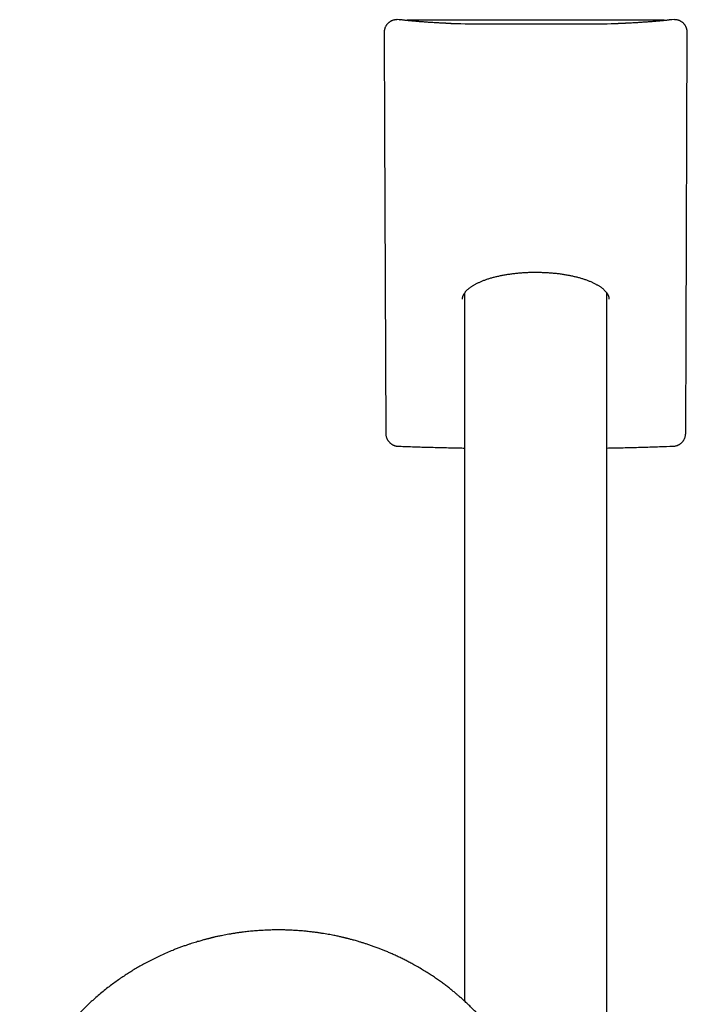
# Model space of a CAD drawing. Header units: millimetres. Extents: x 8 to 795, y 12 to 1770.
# Tile 131 of 136: x 359 to 442, y 1647 to 1770. Entities that reach past the tile are written whole.
import ezdxf

# ---------------------------------------------------------------- set-up
doc = ezdxf.new("R2010")
doc.units = ezdxf.units.MM

msp = doc.modelspace()

# ---------------------------------------------------------------- linework, layer by layer
at = {"color": 7, "linetype": 'Continuous', "lineweight": 30}
for p, q in [((406.47, 1770.06), (406.15, 1770.07)), ((406.15, 1770.07), (406.15, 1770.07)), ((439.52, 1770.02), (407.48, 1770.02)), ((440.85, 1770.07), (440.53, 1770.06)), ((440.85, 1770.07), (440.85, 1770.07)), ((404.52, 1768.46), (404.52, 1768.46)), ((442.48, 1768.46), (442.48, 1768.46)), ((414.6, 1735.83), (414.6, 1647.07)), ((432.4, 1445.34), (432.4, 1735.82)), ((432.67, 1735.03), (432.67, 1735.04))]:
    msp.add_line(p, q, dxfattribs=at)
at = {"color": 7, "linetype": 'Continuous', "lineweight": 30, "flags": 128}
for points in [[(404.52, 1768.46), (404.57, 1756.28), (404.72, 1718.24)], [(442.28, 1718.24), (442.33, 1730.43), (442.48, 1768.46)]]:
    msp.add_lwpolyline(points, dxfattribs=at)
at = {"color": 7, "linetype": 'Continuous', "lineweight": 30}
for centre, start, end in [((407.48, 1769.82), 90, 135.2671), ((439.52, 1769.82), 45.2898, 90)]:
    msp.add_arc(centre, 0.2, start, end, dxfattribs=at)
msp.add_ellipse((423.5, 1769.63), major_axis=(11.69, 0), ratio=0.008727, start_param=3.57261, end_param=5.796305, dxfattribs=at)
for points, knots in [([(405.4, 1769.9), (405.39, 1769.89), (405.35, 1769.87), (405.27, 1769.83), (405.18, 1769.77), (405.09, 1769.7), (405.01, 1769.62), (404.93, 1769.55), (404.86, 1769.46), (404.8, 1769.37), (404.74, 1769.28), (404.69, 1769.19), (404.64, 1769.09), (404.6, 1768.98), (404.57, 1768.88), (404.55, 1768.77), (404.53, 1768.66), (404.52, 1768.56), (404.52, 1768.49), (404.52, 1768.46)], [0, 0, 0, 0, 0.016197, 0.079332, 0.142412, 0.205363, 0.268127, 0.330659, 0.392588, 0.453619, 0.515071, 0.576948, 0.639225, 0.701854, 0.764769, 0.827886, 0.891095, 0.954291, 1, 1, 1, 1]), ([(406.15, 1770.07), (406.09, 1770.06), (405.98, 1770.06), (405.82, 1770.04), (405.66, 1770), (405.51, 1769.95), (405.43, 1769.91), (405.39, 1769.89)], [0, 0, 0, 0, 0.209689, 0.419373, 0.635192, 0.850995, 1, 1, 1, 1]), ([(405.4, 1769.9), (405.4, 1769.9), (405.39, 1769.9), (405.39, 1769.89), (405.39, 1769.89)], [0, 0, 0, 0, 0.656732, 1, 1, 1, 1]), ([(406.13, 1770.07), (406.13, 1770.07), (406.12, 1770.07), (406.07, 1770.07), (405.98, 1770.06), (405.87, 1770.05), (405.75, 1770.02), (405.64, 1769.99), (405.53, 1769.96), (405.45, 1769.92), (405.41, 1769.9), (405.4, 1769.9)], [0, 0, 0, 0, 0.008683, 0.055182, 0.206385, 0.357861, 0.509452, 0.663453, 0.81472, 0.962624, 1, 1, 1, 1]), ([(406.46, 1770.06), (406.46, 1770.06), (406.49, 1770.06), (406.52, 1770.06), (406.54, 1770.06)], [0, 0, 0, 0, 0.065719, 1, 1, 1, 1]), ([(411.97, 1769.62), (411.92, 1769.62), (411.76, 1769.63), (411.5, 1769.65), (411.2, 1769.66), (410.91, 1769.68), (410.63, 1769.7), (410.35, 1769.72), (410.08, 1769.73), (409.82, 1769.75), (409.57, 1769.77), (409.32, 1769.79), (409.08, 1769.81), (408.85, 1769.82), (408.63, 1769.84), (408.42, 1769.86), (408.21, 1769.88), (408.01, 1769.9), (407.82, 1769.91), (407.64, 1769.93), (407.46, 1769.95), (407.29, 1769.97), (407.13, 1769.98), (406.98, 1770), (406.84, 1770.02), (406.7, 1770.04), (406.6, 1770.05), (406.55, 1770.06), (406.54, 1770.06)], [0, 0, 0, 0, 0.0214238, 0.0620229, 0.1026152, 0.1431987, 0.1837724, 0.2243354, 0.2648864, 0.3054241, 0.345947, 0.3864532, 0.4269407, 0.4674072, 0.5078499, 0.5482656, 0.5886505, 0.6290003, 0.6693098, 0.7095726, 0.7497816, 0.7899277, 0.8300002, 0.8699861, 0.9098696, 0.9496311, 0.9892464, 1, 1, 1, 1]), ([(412.89, 1769.59), (412.85, 1769.59), (412.77, 1769.59), (412.66, 1769.6), (412.55, 1769.6), (412.45, 1769.6), (412.36, 1769.6), (412.28, 1769.61), (412.2, 1769.61), (412.13, 1769.61), (412.07, 1769.61), (412.02, 1769.62), (411.99, 1769.62), (411.98, 1769.62), (411.97, 1769.62)], [0, 0, 0, 0, 0.088528, 0.179714, 0.270777, 0.361684, 0.452385, 0.542813, 0.63287, 0.722409, 0.81121, 0.898933, 0.977805, 1, 1, 1, 1]), ([(435.03, 1769.62), (435.02, 1769.62), (435, 1769.62), (434.96, 1769.61), (434.91, 1769.61), (434.85, 1769.61), (434.78, 1769.61), (434.7, 1769.61), (434.62, 1769.6), (434.53, 1769.6), (434.43, 1769.6), (434.32, 1769.6), (434.21, 1769.59), (434.08, 1769.59), (433.96, 1769.59), (433.87, 1769.59), (433.83, 1769.59)], [0, 0, 0, 0, 0.040142, 0.108966, 0.179537, 0.251802, 0.325206, 0.399392, 0.474123, 0.549243, 0.624645, 0.700257, 0.776026, 0.851917, 0.927902, 1, 1, 1, 1]), ([(440.46, 1770.06), (440.45, 1770.06), (440.4, 1770.05), (440.3, 1770.04), (440.16, 1770.02), (440.02, 1770), (439.87, 1769.98), (439.71, 1769.97), (439.54, 1769.95), (439.37, 1769.93), (439.19, 1769.91), (439, 1769.9), (438.8, 1769.88), (438.59, 1769.86), (438.38, 1769.84), (438.15, 1769.82), (437.92, 1769.81), (437.69, 1769.79), (437.44, 1769.77), (437.19, 1769.75), (436.93, 1769.74), (436.66, 1769.72), (436.38, 1769.7), (436.1, 1769.68), (435.81, 1769.66), (435.51, 1769.65), (435.25, 1769.63), (435.08, 1769.62), (435.03, 1769.62)], [0, 0, 0, 0, 0.011402, 0.050702, 0.090144, 0.129761, 0.169523, 0.209406, 0.249391, 0.289462, 0.329607, 0.369815, 0.410077, 0.450385, 0.490734, 0.531118, 0.571533, 0.611975, 0.652441, 0.692928, 0.733433, 0.773956, 0.814493, 0.855044, 0.895606, 0.93618, 0.976763, 1, 1, 1, 1]), ([(440.54, 1770.06), (440.54, 1770.06), (440.51, 1770.06), (440.48, 1770.06), (440.46, 1770.06)], [0, 0, 0, 0, 0.065707, 1, 1, 1, 1]), ([(441.6, 1769.9), (441.6, 1769.9), (441.56, 1769.92), (441.49, 1769.95), (441.38, 1769.99), (441.28, 1770.02), (441.17, 1770.04), (441.05, 1770.06), (440.96, 1770.06), (440.9, 1770.06), (440.88, 1770.06)], [0, 0, 0, 0, 0.0215671, 0.1635032, 0.3081951, 0.4580862, 0.610653, 0.7632803, 0.9163034, 1, 1, 1, 1]), ([(442.48, 1768.46), (442.48, 1768.49), (442.48, 1768.55), (442.47, 1768.65), (442.45, 1768.76), (442.43, 1768.87), (442.4, 1768.97), (442.36, 1769.08), (442.31, 1769.18), (442.26, 1769.28), (442.2, 1769.37), (442.14, 1769.46), (442.07, 1769.55), (441.99, 1769.62), (441.91, 1769.7), (441.82, 1769.76), (441.73, 1769.82), (441.66, 1769.87), (441.61, 1769.89), (441.6, 1769.9)], [0, 0, 0, 0, 0.043054, 0.105168, 0.167633, 0.230397, 0.293389, 0.356515, 0.41966, 0.482734, 0.545653, 0.60835, 0.670764, 0.73207, 0.793283, 0.854879, 0.916855, 0.979192, 1, 1, 1, 1]), ([(441.61, 1769.89), (441.61, 1769.89), (441.61, 1769.9), (441.6, 1769.9), (441.6, 1769.9)], [0, 0, 0, 0, 0.3431773, 1, 1, 1, 1]), ([(414.33, 1735.04), (414.33, 1735.05), (414.33, 1735.1), (414.33, 1735.18), (414.35, 1735.27), (414.37, 1735.36), (414.4, 1735.45), (414.44, 1735.54), (414.48, 1735.63), (414.53, 1735.72), (414.59, 1735.81), (414.65, 1735.9), (414.72, 1735.99), (414.8, 1736.07), (414.88, 1736.16), (414.97, 1736.25), (415.07, 1736.34), (415.18, 1736.42), (415.29, 1736.51), (415.4, 1736.59), (415.53, 1736.67), (415.66, 1736.76), (415.8, 1736.84), (415.94, 1736.92), (416.09, 1737), (416.25, 1737.08), (416.41, 1737.15), (416.58, 1737.23), (416.75, 1737.3), (416.93, 1737.37), (417.11, 1737.44), (417.3, 1737.51), (417.49, 1737.57), (417.69, 1737.64), (417.89, 1737.7), (418.1, 1737.76), (418.31, 1737.81), (418.53, 1737.87), (418.75, 1737.92), (418.98, 1737.97), (419.2, 1738.02), (419.43, 1738.06), (419.67, 1738.1), (419.9, 1738.14), (420.14, 1738.18), (420.38, 1738.21), (420.63, 1738.25), (420.87, 1738.28), (421.12, 1738.3), (421.37, 1738.33), (421.62, 1738.35), (421.88, 1738.37), (422.13, 1738.38), (422.39, 1738.4), (422.64, 1738.41), (422.9, 1738.41), (423.15, 1738.42), (423.41, 1738.42), (423.66, 1738.42), (423.92, 1738.42), (424.18, 1738.41), (424.43, 1738.4), (424.69, 1738.39), (424.95, 1738.38), (425.2, 1738.36), (425.45, 1738.34), (425.7, 1738.32), (425.95, 1738.3), (426.2, 1738.27), (426.44, 1738.24), (426.68, 1738.21), (426.92, 1738.17), (427.16, 1738.13), (427.4, 1738.09), (427.55, 1738.06), (427.63, 1738.05)], [0, 0, 0, 0, 0.008469, 0.025165, 0.041472, 0.057926, 0.074006, 0.089689, 0.105015, 0.120054, 0.134998, 0.149409, 0.163821, 0.178212, 0.192554, 0.206815, 0.220969, 0.234718, 0.248801, 0.262802, 0.276746, 0.290657, 0.304556, 0.31846, 0.33246, 0.346175, 0.359974, 0.373812, 0.387643, 0.401415, 0.415092, 0.428596, 0.442297, 0.455934, 0.469525, 0.483088, 0.496641, 0.510201, 0.523752, 0.537142, 0.550557, 0.563977, 0.577376, 0.590736, 0.604038, 0.617287, 0.630538, 0.643814, 0.657089, 0.670352, 0.683596, 0.696813, 0.709992, 0.723104, 0.73624, 0.749345, 0.762436, 0.775531, 0.788642, 0.801786, 0.814982, 0.828061, 0.841203, 0.854411, 0.867649, 0.880874, 0.89404, 0.907117, 0.920217, 0.933455, 0.946697, 0.959953, 0.973237, 0.986562, 1, 1, 1, 1]), ([(427.63, 1738.05), (427.67, 1738.04), (427.79, 1738.02), (427.98, 1737.98), (428.2, 1737.93), (428.42, 1737.88), (428.63, 1737.83), (428.85, 1737.77), (429.05, 1737.71), (429.26, 1737.65), (429.46, 1737.59), (429.65, 1737.52), (429.84, 1737.46), (430.03, 1737.39), (430.21, 1737.32), (430.38, 1737.25), (430.55, 1737.17), (430.71, 1737.1), (430.86, 1737.02), (431.02, 1736.94), (431.16, 1736.86), (431.3, 1736.78), (431.43, 1736.7), (431.56, 1736.62), (431.68, 1736.53), (431.79, 1736.45), (431.89, 1736.36), (431.99, 1736.28), (432.09, 1736.19), (432.17, 1736.11), (432.25, 1736.02), (432.32, 1735.93), (432.39, 1735.85), (432.44, 1735.76), (432.5, 1735.67), (432.54, 1735.59), (432.58, 1735.5), (432.61, 1735.41), (432.64, 1735.32), (432.66, 1735.23), (432.67, 1735.14), (432.68, 1735.08), (432.67, 1735.04), (432.67, 1735.04)], [0, 0, 0, 0, 0.0126161, 0.0364677, 0.060286, 0.084119, 0.1079907, 0.1319333, 0.155979, 0.1801587, 0.2041855, 0.2284147, 0.252799, 0.2772752, 0.3017767, 0.3262139, 0.3505142, 0.3747378, 0.3992802, 0.4238311, 0.4484117, 0.4730538, 0.4977904, 0.5226559, 0.5476434, 0.572027, 0.5969946, 0.6220296, 0.6471033, 0.6721873, 0.6972522, 0.7219597, 0.7474264, 0.7731773, 0.7992464, 0.8256726, 0.8525021, 0.8797866, 0.9075766, 0.9359095, 0.9647872, 0.9941459, 1, 1, 1, 1]), ([(404.72, 1718.24), (404.72, 1718.22), (404.72, 1718.17), (404.73, 1718.07), (404.75, 1717.95), (404.77, 1717.84), (404.8, 1717.73), (404.84, 1717.62), (404.89, 1717.52), (404.94, 1717.42), (405, 1717.32), (405.06, 1717.23), (405.14, 1717.15), (405.21, 1717.07), (405.29, 1716.99), (405.38, 1716.92), (405.47, 1716.86), (405.56, 1716.81), (405.66, 1716.76), (405.77, 1716.71), (405.87, 1716.68), (405.97, 1716.65), (406.08, 1716.63), (406.17, 1716.62), (406.23, 1716.62), (406.25, 1716.62)], [0, 0, 0, 0, 0.025139, 0.071676, 0.118344, 0.165038, 0.211675, 0.258179, 0.304481, 0.350529, 0.396287, 0.441738, 0.486859, 0.53122, 0.575563, 0.620224, 0.665101, 0.710061, 0.754977, 0.799743, 0.844271, 0.887714, 0.931446, 0.975399, 1, 1, 1, 1]), ([(440.75, 1716.62), (440.78, 1716.62), (440.84, 1716.62), (440.94, 1716.64), (441.05, 1716.66), (441.16, 1716.69), (441.26, 1716.72), (441.36, 1716.77), (441.45, 1716.82), (441.55, 1716.87), (441.64, 1716.94), (441.72, 1717.01), (441.8, 1717.08), (441.88, 1717.16), (441.95, 1717.25), (442.01, 1717.34), (442.07, 1717.43), (442.12, 1717.53), (442.16, 1717.63), (442.2, 1717.74), (442.23, 1717.84), (442.25, 1717.96), (442.27, 1718.07), (442.28, 1718.16), (442.28, 1718.22), (442.28, 1718.24)], [0, 0, 0, 0, 0.034301, 0.078771, 0.123167, 0.167356, 0.210921, 0.254689, 0.298705, 0.34296, 0.38743, 0.432081, 0.476873, 0.52176, 0.566409, 0.610683, 0.655185, 0.69996, 0.745033, 0.790416, 0.836105, 0.882079, 0.928304, 0.974731, 1, 1, 1, 1]), ([(406.25, 1716.62), (406.38, 1716.62), (407.14, 1716.59), (408.53, 1716.54), (410.44, 1716.48), (412.34, 1716.44), (413.73, 1716.41), (414.48, 1716.39), (414.6, 1716.39)], [0, 0, 0, 0, 0.046069, 0.273797, 0.501539, 0.729293, 0.957057, 1, 1, 1, 1]), ([(432.4, 1716.39), (432.69, 1716.4), (433.62, 1716.41), (435.17, 1716.45), (437.08, 1716.5), (438.94, 1716.56), (440.16, 1716.6), (440.75, 1716.62)], [0, 0, 0, 0, 0.104389, 0.332171, 0.559944, 0.787709, 1, 1, 1, 1]), ([(423.63, 1632.48), (423.62, 1632.52), (423.59, 1632.63), (423.54, 1632.78), (423.49, 1632.95), (423.44, 1633.12), (423.38, 1633.32), (423.32, 1633.53), (423.24, 1633.75), (423.16, 1634), (423.07, 1634.28), (422.96, 1634.59), (422.84, 1634.92), (422.7, 1635.29), (422.53, 1635.71), (422.34, 1636.17), (422.13, 1636.65), (421.91, 1637.15), (421.66, 1637.67), (421.41, 1638.16), (421.19, 1638.59), (420.98, 1638.98), (420.76, 1639.36), (420.55, 1639.74), (420.34, 1640.09), (420.14, 1640.41), (419.95, 1640.72), (419.76, 1641), (419.59, 1641.26), (419.43, 1641.5), (419.28, 1641.72), (419.14, 1641.92), (419.01, 1642.1), (418.9, 1642.26), (418.79, 1642.39), (418.71, 1642.51), (418.64, 1642.6), (418.59, 1642.67), (418.55, 1642.72), (418.51, 1642.78), (418.47, 1642.83), (418.42, 1642.89), (418.36, 1642.97), (418.29, 1643.07), (418.19, 1643.19), (418.08, 1643.33), (417.95, 1643.5), (417.81, 1643.68), (417.54, 1643.99), (417.17, 1644.44), (416.68, 1644.99), (416.19, 1645.51), (415.71, 1646), (415.24, 1646.47), (414.85, 1646.84), (414.55, 1647.12), (414.32, 1647.33), (414.08, 1647.54), (413.81, 1647.77), (413.51, 1648.02), (413.17, 1648.31), (412.78, 1648.62), (412.36, 1648.95), (411.92, 1649.28), (411.44, 1649.63), (410.94, 1649.98), (410.42, 1650.32), (409.88, 1650.67), (409.32, 1651.02), (408.72, 1651.37), (408.15, 1651.69), (407.62, 1651.98), (407.14, 1652.23), (406.64, 1652.47), (406.15, 1652.71), (405.66, 1652.93), (405.19, 1653.14), (404.74, 1653.33), (404.3, 1653.51), (403.86, 1653.68), (403.4, 1653.86), (402.94, 1654.02), (402.5, 1654.17), (402.09, 1654.31), (401.69, 1654.43), (401.35, 1654.53), (401.05, 1654.62), (400.79, 1654.7), (400.54, 1654.76), (400.32, 1654.82), (400.13, 1654.87), (399.97, 1654.91), (399.85, 1654.94), (399.75, 1654.97), (399.67, 1654.99), (399.59, 1655.01), (399.51, 1655.03), (399.4, 1655.05), (399.26, 1655.09), (399.08, 1655.13), (398.87, 1655.18), (398.62, 1655.23), (398.34, 1655.29), (398.04, 1655.35), (397.7, 1655.41), (397.33, 1655.48), (396.93, 1655.54), (396.5, 1655.61), (396.03, 1655.68), (395.54, 1655.74), (395.01, 1655.8), (394.43, 1655.86), (393.82, 1655.91), (393.17, 1655.95), (392.54, 1655.98), (391.92, 1656), (391.25, 1656), (390.52, 1656), (389.75, 1655.97), (389.01, 1655.93), (388.29, 1655.88), (387.6, 1655.81), (387, 1655.75), (386.49, 1655.68), (386.07, 1655.62), (385.66, 1655.56), (385.26, 1655.49), (384.88, 1655.42), (384.5, 1655.35), (384.17, 1655.29), (383.89, 1655.23), (383.67, 1655.18), (383.47, 1655.14), (383.29, 1655.1), (383.15, 1655.06), (383.05, 1655.04), (382.97, 1655.02), (382.9, 1655), (382.85, 1654.99), (382.79, 1654.98), (382.72, 1654.96), (382.62, 1654.93), (382.51, 1654.9), (382.37, 1654.87), (382.22, 1654.83), (382.06, 1654.79), (381.88, 1654.74), (381.67, 1654.68), (381.43, 1654.61), (381.15, 1654.53), (380.85, 1654.44), (380.52, 1654.34), (380.18, 1654.23), (379.79, 1654.1), (379.37, 1653.95), (378.92, 1653.78), (378.48, 1653.62), (377.93, 1653.4), (377.29, 1653.13), (376.57, 1652.81), (375.88, 1652.48), (375.21, 1652.15), (374.56, 1651.81), (373.94, 1651.46), (373.35, 1651.12), (372.78, 1650.77), (372.22, 1650.41), (371.66, 1650.04), (371.08, 1649.64), (370.5, 1649.22), (369.91, 1648.77), (369.31, 1648.29), (368.71, 1647.78), (368.19, 1647.33), (367.76, 1646.94), (367.42, 1646.62), (367.08, 1646.29), (366.74, 1645.95), (366.42, 1645.61), (366.11, 1645.29), (365.83, 1644.98), (365.56, 1644.69), (365.32, 1644.41), (365.1, 1644.15), (364.9, 1643.91), (364.71, 1643.68), (364.55, 1643.48), (364.41, 1643.31), (364.31, 1643.18), (364.24, 1643.09), (364.17, 1643), (364.12, 1642.93), (364.08, 1642.89), (364.05, 1642.85), (364.03, 1642.81), (363.99, 1642.77), (363.95, 1642.71), (363.9, 1642.64), (363.82, 1642.54), (363.73, 1642.42), (363.63, 1642.27), (363.51, 1642.11), (363.38, 1641.93), (363.24, 1641.73), (363.06, 1641.46), (362.83, 1641.13), (362.56, 1640.72), (362.26, 1640.24), (361.94, 1639.69), (361.58, 1639.07), (361.23, 1638.41), (360.9, 1637.77), (360.59, 1637.13), (360.31, 1636.51), (360.08, 1635.96), (359.89, 1635.5), (359.76, 1635.14), (359.63, 1634.8), (359.51, 1634.48), (359.41, 1634.18), (359.31, 1633.9), (359.23, 1633.63), (359.15, 1633.39), (359.08, 1633.16), (359.02, 1632.96), (358.97, 1632.78), (358.92, 1632.62), (358.89, 1632.52), (358.88, 1632.48)], [0, 0, 0, 0, 0.001645, 0.00357, 0.005513, 0.007703, 0.010147, 0.012793, 0.015609, 0.018595, 0.022334, 0.026309, 0.03052, 0.034968, 0.040572, 0.046512, 0.052786, 0.059396, 0.06634, 0.07362, 0.0787, 0.083932, 0.089296, 0.09448, 0.099374, 0.103899, 0.108146, 0.112112, 0.1158, 0.119275, 0.122459, 0.125353, 0.127955, 0.130268, 0.132289, 0.13402, 0.135258, 0.136288, 0.137109, 0.137763, 0.138546, 0.139518, 0.140666, 0.141986, 0.143889, 0.146065, 0.148512, 0.151231, 0.154211, 0.163137, 0.171781, 0.180143, 0.188225, 0.196025, 0.203544, 0.206992, 0.210552, 0.21435, 0.218387, 0.222662, 0.228132, 0.233948, 0.240111, 0.24662, 0.253476, 0.260678, 0.267785, 0.275201, 0.282924, 0.290955, 0.299294, 0.305424, 0.311711, 0.318154, 0.324551, 0.330725, 0.336572, 0.342204, 0.347621, 0.352824, 0.358739, 0.364348, 0.369654, 0.374656, 0.379353, 0.383747, 0.387036, 0.390131, 0.393033, 0.39568, 0.397985, 0.399948, 0.401251, 0.402342, 0.403272, 0.404197, 0.405128, 0.406114, 0.407911, 0.410063, 0.412568, 0.415428, 0.418642, 0.42221, 0.426133, 0.430409, 0.43504, 0.440025, 0.445363, 0.451056, 0.457103, 0.463505, 0.470911, 0.478273, 0.485478, 0.492527, 0.499421, 0.508479, 0.517252, 0.525742, 0.533947, 0.541868, 0.549506, 0.554489, 0.559344, 0.56407, 0.568667, 0.573135, 0.577474, 0.581654, 0.584628, 0.587289, 0.589636, 0.591669, 0.59339, 0.594522, 0.59546, 0.596205, 0.596757, 0.597288, 0.598181, 0.599368, 0.60075, 0.602318, 0.604072, 0.606012, 0.608138, 0.610451, 0.613496, 0.616814, 0.620405, 0.624267, 0.628403, 0.63281, 0.638325, 0.64385, 0.649292, 0.654651, 0.664011, 0.673105, 0.681933, 0.690495, 0.698956, 0.707141, 0.715048, 0.722677, 0.730266, 0.738121, 0.746244, 0.754616, 0.763255, 0.77216, 0.781333, 0.790773, 0.796188, 0.801688, 0.807271, 0.812938, 0.818482, 0.823722, 0.828658, 0.833291, 0.83762, 0.841645, 0.845366, 0.848784, 0.851898, 0.854707, 0.856287, 0.857751, 0.859036, 0.860044, 0.860775, 0.86118, 0.861685, 0.862349, 0.863174, 0.864159, 0.865698, 0.867514, 0.869607, 0.871977, 0.874624, 0.877537, 0.880552, 0.886206, 0.892022, 0.898, 0.906262, 0.914816, 0.923661, 0.932797, 0.940779, 0.948971, 0.95737, 0.962214, 0.966794, 0.971112, 0.975167, 0.979025, 0.982611, 0.985925, 0.988967, 0.991738, 0.994194, 0.99639, 0.998325, 1, 1, 1, 1])]:
    msp.add_open_spline(points, degree=3, knots=knots, dxfattribs=at)

doc.saveas('drawing.dxf')
